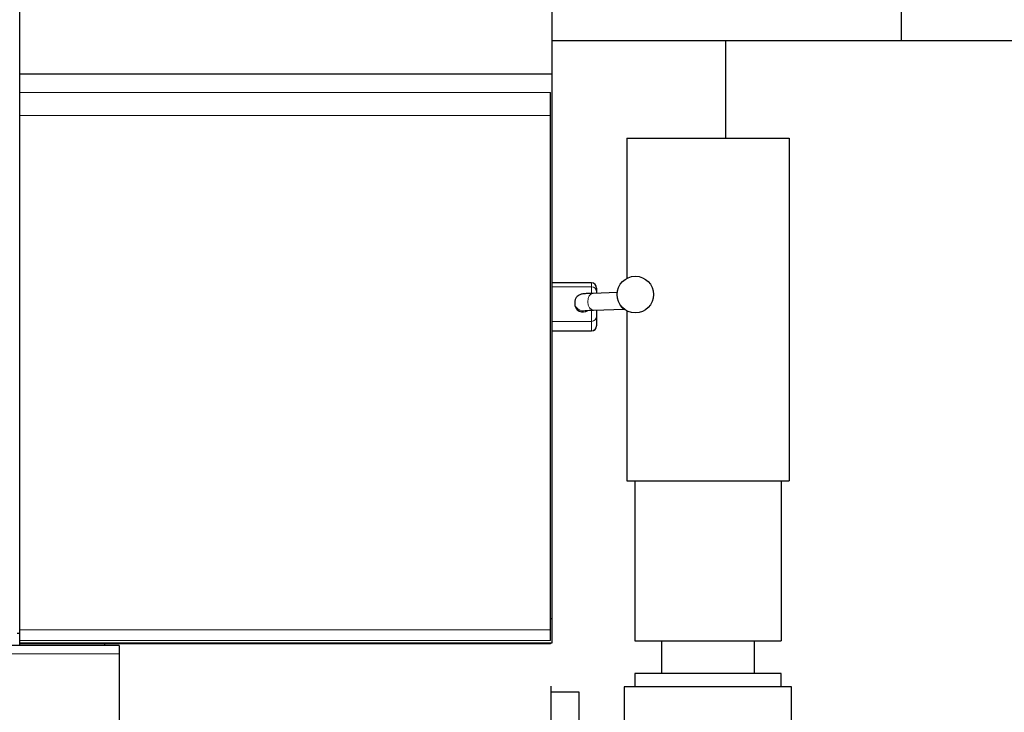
# Model space of a CAD drawing. Header units: inches. Extents: x 0 to 23760, y -13 to 16800.
# Tile 128 of 256: x 6866 to 7808, y 13204 to 13866. Entities that reach past the tile are written whole.
import ezdxf

# ---------------------------------------------------------------- set-up
doc = ezdxf.new("R2010")
doc.units = ezdxf.units.IN
doc.layers.add('1', color=7, linetype='Continuous', true_color=0xffffff)
doc.layers.add('254', color=7, linetype='Continuous', true_color=0xffffff)
doc.styles.add('latin_extended', font='simplex.shx')
doc.dimstyles.get("Standard").update_dxf_attribs({"dimtxt": 0.18, "dimasz": 0.18, "dimexe": 0.18, "dimexo": 0.0625, "dimgap": 0.09, "dimtad": 0, "dimtih": 1, "dimtoh": 1, "dimdec": 4, "dimzin": 0, "dimdsep": 46, "dimtxsty": 'Standard', "dimcen": 0.09, "dimadec": 0, "dimazin": 0, "dimtfac": 1, "dimtdec": 4, "dimtofl": 0, "dimtmove": 0, "dimatfit": 3, "dimfxl": 1, "dimtolj": 1, "dimtzin": 0, "dimarcsym": 0})

# ---------------------------------------------------------------- blocks, each defined once
blk = doc.blocks.new('_U10')
at = {"layer": '254', "color": 3, "linetype": 'Continuous', "lineweight": 13, "transparency": 16777216}
for p, q in [((9362.6, 13712.33), (9362.6, 10536.69)), ((1122.93, 11976.33), (1122.93, 10536.69)), ((1262.93, 10576.69), (9222.6, 10576.69))]:
    blk.add_line(p, q, dxfattribs=at)
at = {"layer": '254', "color": 3, "transparency": 16777216}
for points in [[(1262.93, 10600.02), (1262.93, 10553.35), (1122.93, 10576.69)], [(9222.6, 10553.35), (9222.6, 10600.02), (9362.6, 10576.69)]]:
    blk.add_solid(points, dxfattribs=at)
at = {"layer": 'Defpoints', "color": 0, "transparency": 16777216}
for p in [(9362.6, 13752.33), (1122.93, 12016.33), (9362.6, 10576.69)]:
    blk.add_point(p, dxfattribs=at)
at = {"layer": '254', "color": 2, "lineweight": 13, "transparency": 16777216, "insert": (4996.1, 10786.69), "char_height": 140, "attachment_point": 1, "style": 'latin_extended'}
blk.add_mtext('\\A1;8240', dxfattribs=at)

msp = doc.modelspace()

# ---------------------------------------------------------------- linework, layer by layer
at = {"layer": '1', "color": 2, "linetype": 'Continuous', "lineweight": 25}
for p, q in [((7709.182, 13997.341), (7709.182, 13846.341)), ((6866.514, 13814.211), (6866.514, 13877.542)), ((7375.514, 13814.211), (7375.514, 13877.542)), ((7375.518, 13846.341), (7709.182, 13846.341)), ((7541.691, 13752.923), (7541.691, 13846.341)), ((7709.182, 13846.341), (7913.313, 13846.341)), ((6866.514, 13810.129), (6866.514, 13814.211)), ((6866.514, 13814.211), (7375.514, 13814.211)), ((6866.514, 13796.639), (6866.514, 13810.134)), ((7375.514, 13293.709), (7375.514, 13814.211)), ((6866.514, 13774.464), (6866.514, 13796.639)), ((7374.014, 13774.464), (7374.014, 13796.639)), ((6866.514, 13282.809), (6866.514, 13774.464)), ((7374.014, 13282.809), (7374.014, 13774.464)), ((7447.014, 13752.932), (7602.014, 13752.932)), ((7447.014, 13752.932), (7447.014, 13618.939)), ((7602.014, 13752.932), (7602.014, 13425.332)), ((7413.065, 13614.603), (7375.514, 13614.603)), ((7437.662, 13605.244), (7414.642, 13604.547)), ((7418.065, 13609.603), (7418.065, 13609.58)), ((7418.065, 13609.58), (7418.065, 13605.81)), ((7418.065, 13605.81), (7418.065, 13604.651)), ((7397.065, 13595.791), (7397.065, 13594.744)), ((7397.065, 13595.791), (7397.069, 13595.536)), ((7415.125, 13588.555), (7444.51, 13589.443)), ((7418.065, 13588.644), (7418.065, 13582.7)), ((7447.014, 13587.868), (7447.014, 13425.332)), ((7418.065, 13582.7), (7418.065, 13573.733)), ((7375.514, 13568.603), (7413.065, 13568.603)), ((7418.065, 13573.733), (7418.065, 13573.603)), ((7447.014, 13425.332), (7602.014, 13425.332)), ((7454.514, 13425.332), (7454.514, 13272.332)), ((7594.514, 13425.332), (7594.514, 13272.332)), ((7374.01, 13293.709), (7375.514, 13293.709)), ((7375.514, 13270.411), (7375.514, 13293.709)), ((6866.514, 13272.819), (6866.514, 13282.809)), ((7374.014, 13272.819), (7374.014, 13282.809)), ((6866.519, 13279.325), (6864.014, 13279.325)), ((6866.514, 13271.032), (6866.514, 13272.819)), ((6961.489, 13268.071), (6856.265, 13268.071)), ((6866.514, 13270.411), (6866.514, 13271.032)), ((6866.514, 13269.49), (6866.514, 13270.411)), ((6866.514, 13270.411), (7375.514, 13270.411)), ((7374.014, 13269.49), (6866.514, 13269.49)), ((6866.514, 13268.07), (6866.514, 13269.489)), ((6948.006, 13268.07), (6948.006, 13269.489)), ((6961.489, 13268.071), (6961.489, 13259.978)), ((7374.014, 13269.49), (7374.014, 13270.411)), ((7454.514, 13272.332), (7594.514, 13272.332)), ((7480.014, 13272.332), (7480.014, 13241.332)), ((7569.014, 13241.332), (7569.014, 13272.332)), ((6961.489, 13259.978), (6961.489, 12970.846)), ((7454.514, 13241.332), (7454.514, 13228.332)), ((7524.514, 13241.332), (7454.514, 13241.332)), ((7594.514, 13241.332), (7524.514, 13241.332)), ((7594.514, 13228.332), (7594.514, 13241.332)), ((7374.509, 13229.171), (7374.702, 13229.171)), ((7374.702, 13173.761), (7374.702, 13229.171)), ((7604.514, 13228.332), (7444.514, 13228.332)), ((7444.514, 13228.332), (7444.514, 13051.59)), ((7604.514, 13104.832), (7604.514, 13228.332)), ((7401.514, 13223.332), (7374.703, 13223.332)), ((7401.514, 12794.878), (7401.514, 13223.332))]:
    msp.add_line(p, q, dxfattribs=at)
at = {"layer": '1', "color": 110, "linetype": 'Continuous', "lineweight": 13}
for p, q in [((7374.014, 13796.639), (6866.514, 13796.639)), ((7374.014, 13774.464), (6866.514, 13774.464)), ((7413.065, 13614.574), (7375.514, 13614.574)), ((7413.065, 13614.603), (7413.065, 13614.574)), ((7413.065, 13610.804), (7413.065, 13614.574)), ((7413.065, 13610.804), (7375.514, 13610.804)), ((7413.065, 13604.683), (7413.065, 13610.804)), ((7413.065, 13577.736), (7413.065, 13588.367)), ((7413.065, 13577.736), (7375.514, 13577.736)), ((7413.065, 13568.769), (7413.065, 13577.736)), ((7413.065, 13568.769), (7375.514, 13568.769)), ((7413.065, 13568.769), (7413.065, 13568.603)), ((7374.014, 13282.809), (6866.514, 13282.809)), ((7374.014, 13272.819), (6866.514, 13272.819)), ((6961.489, 13259.978), (6856.265, 13259.978))]:
    msp.add_line(p, q, dxfattribs=at)
at = {"layer": '1', "color": 2, "linetype": 'Continuous', "lineweight": 25}
msp.add_circle((7455.065, 13603.402), 17.5, dxfattribs=at)
for centre, start, end in [((7413.065, 13609.603), 0, 90), ((7413.065, 13573.603), 270, 0)]:
    msp.add_arc(centre, 5, start, end, dxfattribs=at)
at = {"layer": '1', "color": 110, "linetype": 'Continuous', "lineweight": 13}
for centre, major_axis, ratio, start_param, end_param in [((7413.065, 13609.58), (-5, 0), 0.9987267, 3.1415927, 4.712389), ((7414.884, 13596.551), (-0.242, 7.996), 0.6723461, 0.0000707, 3.1415652), ((7413.065, 13605.81), (5, 0), 0.9987267, 0, 1.5707963), ((7405.065, 13595.791), (-8, 0), 0.9993908, 0.0319068, 1.8348865), ((7445.246, 13597.469), (-0.242, 7.996), 0.6723461, 2.0726383, 2.9086947), ((7413.065, 13582.7), (5, 0), 0.9927748, 4.712389, 6.2831853), ((7413.065, 13573.733), (-5, 0), 0.9927748, 1.5707963, 3.1415927)]:
    msp.add_ellipse(centre, major_axis=major_axis, ratio=ratio, start_param=start_param, end_param=end_param, dxfattribs=at)
at = {"layer": '1', "color": 2, "linetype": 'Continuous', "lineweight": 25}
msp.add_ellipse((7405.065, 13594.744), major_axis=(-8, 0), ratio=0.9993908, start_param=0, end_param=2.181247, dxfattribs=at)
for points, knots in [([(7414.642, 13604.547), (7413.349, 13604.509), (7409.821, 13604.382), (7406.327, 13604.155), (7404.37, 13603.926), (7402.766, 13603.555), (7401.099, 13602.852), (7399.332, 13601.562), (7397.774, 13599.464), (7397.136, 13597.358), (7397.065, 13596.1), (7397.065, 13595.791)], [0, 0, 0, 0, 0.1539088, 0.4567217, 0.6124745, 0.6841663, 0.7384042, 0.8065404, 0.8859406, 0.9723177, 1, 1, 1, 1]), ([(7407.005, 13588.111), (7407.005, 13588.111), (7407.106, 13588.128), (7407.996, 13588.227), (7410.579, 13588.394), (7413.432, 13588.502), (7415.125, 13588.555)], [0, 0, 0, 0, 0.0650467, 0.269392, 0.6304856, 1, 1, 1, 1])]:
    msp.add_open_spline(points, degree=3, knots=knots, dxfattribs=at)

# ---------------------------------------------------------------- dimensions: what is measured, and where the dimension line sits
at = {"layer": '254', "color": 2, "linetype": 'Continuous', "lineweight": 13}
dim = msp.add_linear_dim(base=(9362.604, 10576.686), p1=(1122.932, 12016.332), p2=(9362.604, 13752.332), dimstyle='Standard', override={"dimscale": 40, "dimtxt": 3.5, "dimasz": 3.5, "dimexe": 1, "dimexo": 1, "dimgap": 1.75, "dimtad": 1, "dimtih": 1, "dimtoh": 0, "dimdec": 0, "dimlfac": 1, "dimzin": 8, "dimdsep": 46, "dimlunit": 2, "dimtxsty": 'latin_extended', "dimsah": 1, "dimse1": 0, "dimse2": 0, "dimsd1": 0, "dimsd2": 0, "dimclrd": 3, "dimclre": 3, "dimclrt": 2, "dimtol": 0, "dimtm": -0.1, "dimtfac": 0.714286, "dimtdec": 3, "dimtofl": 1, "dimtmove": 0, "dimtzin": 8, "dimlwd": 13, "dimlwe": 13}, dxfattribs=at)
dim.commit()
dim.dimension.update_dxf_attribs({"geometry": '_U10', "text_midpoint": (5242.768, 10576.686), "dimtype": 160})

doc.saveas('drawing.dxf')
